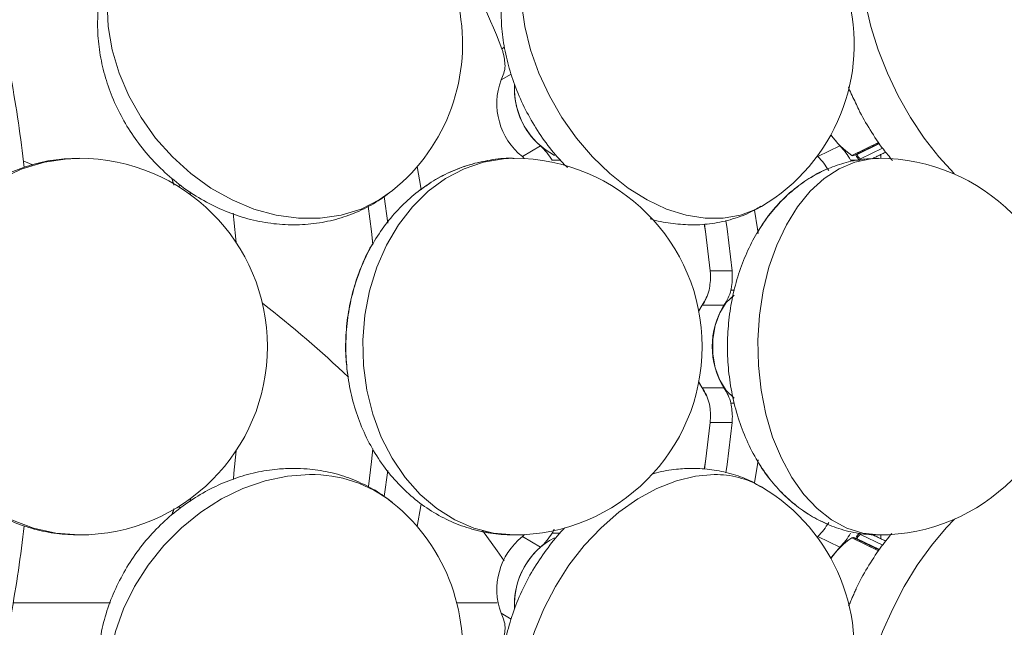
# Model space of a CAD drawing. Header units: millimetres. Extents: x 152 to 551, y 186 to 1103.
# Tile 16 of 18: x 469 to 521, y 892 to 924. Entities that reach past the tile are written whole.
import ezdxf

# ---------------------------------------------------------------- set-up
doc = ezdxf.new("R2010")
doc.units = ezdxf.units.MM

msp = doc.modelspace()

# ---------------------------------------------------------------- linework, layer by layer
at = {"color": 7, "linetype": 'Continuous', "lineweight": 15}
for p, q in [((494.155, 922.587), (494.294, 922.669)), ((494.65, 921.247), (494.117, 920.933)), ((495.245, 916.863), (496.204, 917.428)), ((510.937, 916.863), (512.104, 917.428)), ((512.735, 916.93), (514.159, 917.618)), ((514.205, 917.55), (513.014, 916.974)), ((513.203, 916.746), (514.369, 917.31)), ((512.948, 916.955), (512.942, 916.971)), ((513.005, 917.001), (513.014, 916.974)), ((514.533, 917.099), (513.803, 916.746)), ((469.2, 916.448), (468.752, 916.647)), ((497.264, 916.681), (496.83, 916.681)), ((513.178, 916.681), (512.673, 916.681)), ((477.093, 915.351), (476.992, 915.269)), ((477.603, 915.016), (477.625, 914.842)), ((488.1, 913.337), (487.916, 914.74)), ((505.22, 910.799), (506.377, 910.799)), ((506.504, 909.775), (506.318, 909.775)), ((504.786, 908.97), (504.607, 908.673)), ((504.609, 908.662), (504.794, 908.97)), ((505.948, 908.97), (504.794, 908.97)), ((504.607, 904.878), (504.786, 904.581)), ((504.794, 904.581), (504.609, 904.889)), ((504.794, 904.581), (505.948, 904.581)), ((506.5, 903.775), (506.318, 903.775)), ((506.377, 902.752), (505.22, 902.752)), ((488.098, 900.199), (487.918, 898.82)), ((477.625, 898.709), (477.605, 898.551)), ((476.992, 898.282), (477.098, 898.196)), ((496.204, 896.123), (495.245, 896.688)), ((497.258, 896.87), (496.83, 896.87)), ((512.104, 896.123), (510.937, 896.688)), ((514.153, 895.935), (512.735, 896.621)), ((512.942, 896.58), (512.948, 896.596)), ((513.014, 896.577), (513.005, 896.549)), ((514.198, 896.004), (513.014, 896.577)), ((513.203, 896.805), (514.373, 896.239)), ((514.539, 896.449), (513.803, 896.805)), ((468.217, 893.166), (473.39, 893.166)), ((491.766, 893.166), (493.913, 893.166)), ((494.117, 892.618), (494.657, 892.3))]:
    msp.add_line(p, q, dxfattribs=at)
at = {"color": 7, "linetype": 'Continuous', "lineweight": 15, "flags": 128}
for points in [[(515.171, 931.842), (515.054, 931.782), (514.498, 931.376), (514.031, 930.817), (513.663, 930.116), (513.399, 929.285), (513.244, 928.339), (513.201, 927.295), (513.272, 926.172), (513.454, 924.989), (513.744, 923.768), (514.137, 922.53), (514.627, 921.297), (515.203, 920.092), (515.857, 918.937), (516.577, 917.85), (517.349, 916.853), (518.16, 915.963), (518.192, 915.93)], [(473.214, 924.989), (473.268, 923.768), (473.48, 922.53), (473.844, 921.297), (474.356, 920.092), (475.005, 918.937), (475.781, 917.85), (476.668, 916.853), (477.652, 915.963), (478.715, 915.195), (479.838, 914.564), (481.001, 914.081), (482.183, 913.753), (483.363, 913.588), (484.52, 913.588), (485.633, 913.753), (486.683, 914.081), (487.65, 914.564), (488.357, 915.061)], [(495.192, 924.989), (495.369, 923.768), (495.68, 922.53), (496.119, 921.297), (496.678, 920.092), (497.348, 918.937), (498.116, 917.85), (498.969, 916.853), (499.891, 915.963), (500.866, 915.195), (501.877, 914.564), (502.906, 914.081), (503.934, 913.753), (504.943, 913.588), (505.914, 913.588), (506.831, 913.753), (507.678, 914.081), (507.937, 914.222)], [(511.622, 918.014), (511.737, 917.857), (512.104, 917.428)], [(471.714, 916.775), (471.101, 916.753), (469.885, 916.575), (468.702, 916.222), (467.573, 915.701)], [(494.789, 916.775), (494.253, 916.753), (493.191, 916.575), (492.158, 916.222), (491.171, 915.701), (490.249, 915.02), (489.408, 914.192), (488.663, 913.232), (488.028, 912.156), (487.513, 910.985), (487.128, 909.738), (486.879, 908.439), (486.772, 907.11), (486.808, 905.775), (486.986, 904.457), (487.304, 903.181), (487.755, 901.97), (488.331, 900.844), (489.023, 899.824), (489.818, 898.927), (490.701, 898.171), (491.657, 897.569), (492.67, 897.131), (493.72, 896.865), (494.789, 896.775), (494.789, 896.775)], [(495.357, 916.759), (495.333, 916.783), (495.245, 916.863)], [(514.168, 916.775), (513.739, 916.753), (512.888, 916.575), (512.06, 916.222), (511.27, 915.701), (510.531, 915.02), (509.857, 914.192), (509.26, 913.232), (508.751, 912.156), (508.338, 910.985), (508.03, 909.738), (507.831, 908.439), (507.745, 907.11), (507.773, 905.775), (507.916, 904.457), (508.171, 903.181), (508.532, 901.97), (508.994, 900.844), (509.548, 899.824), (510.185, 898.927), (510.893, 898.171), (511.659, 897.569), (512.47, 897.131), (513.312, 896.865), (514.168, 896.775), (514.168, 896.775)], [(489.869, 915.1), (489.849, 915.23), (489.668, 916.335)], [(487.059, 914.226), (487.23, 912.884), (487.304, 912.195)], [(487.068, 914.23), (487.24, 912.884), (487.312, 912.209)], [(479.902, 913.858), (479.939, 913.498), (480.049, 912.301)], [(507.757, 912.783), (507.723, 913.028), (507.569, 914.022)], [(504.9, 913.28), (504.96, 912.884), (505.212, 910.799)], [(504.907, 913.28), (504.968, 912.884), (505.22, 910.799)], [(506.377, 910.799), (506.116, 913.028), (506.05, 913.472)], [(506.485, 909.513), (506.066, 909.114), (505.725, 908.564), (505.485, 907.897), (505.361, 907.158), (505.361, 906.393), (505.485, 905.654), (505.725, 904.987), (506.066, 904.437), (506.485, 904.038)], [(504.899, 900.267), (504.96, 900.667), (505.212, 902.752)], [(504.907, 900.267), (504.968, 900.667), (505.22, 902.752)], [(506.377, 902.752), (506.116, 900.523), (506.05, 900.077)], [(480.049, 901.25), (479.939, 900.053), (479.905, 899.724)], [(487.071, 899.341), (487.24, 900.667), (487.313, 901.345)], [(507.758, 900.771), (507.723, 900.523), (507.57, 899.536)], [(483.945, 899.983), (482.774, 899.901), (481.591, 899.654), (480.416, 899.248), (479.27, 898.689), (478.175, 897.988), (477.149, 897.157), (476.211, 896.211), (475.378, 895.167), (474.664, 894.044), (474.082, 892.861), (473.643, 891.64), (473.354, 890.402), (473.221, 889.169), (473.246, 887.964), (473.428, 886.809), (473.765, 885.722), (474.25, 884.725), (474.874, 883.835), (475.627, 883.067), (475.787, 882.933)], [(505.434, 899.983), (504.442, 899.901), (503.421, 899.654), (502.391, 899.248), (501.368, 898.689), (500.373, 897.988), (499.422, 897.157), (498.532, 896.211), (497.72, 895.167), (497, 894.044), (496.384, 892.861), (495.884, 891.64), (495.508, 890.402), (495.263, 889.169), (495.155, 887.964), (495.183, 886.809), (495.349, 885.722), (495.649, 884.725), (496.078, 883.835), (496.627, 883.067), (497.288, 882.436), (497.79, 882.094)], [(489.866, 898.435), (489.849, 898.321), (489.668, 897.216)], [(468.13, 897.569), (469.288, 897.131), (470.49, 896.865), (471.714, 896.775), (471.714, 896.775)], [(518.192, 897.621), (517.75, 897.157), (516.957, 896.211), (516.21, 895.167), (515.521, 894.044), (514.905, 892.861), (514.37, 891.64), (513.928, 890.402), (513.585, 889.169), (513.349, 887.964), (513.223, 886.809), (513.209, 885.722), (513.307, 884.725), (513.517, 883.835), (513.834, 883.067), (514.253, 882.436), (514.765, 881.953), (515.171, 881.709)], [(494.273, 895.398), (493.906, 895.933), (493.138, 897.014)], [(495.245, 896.688), (495.333, 896.768), (495.357, 896.792)], [(511.622, 895.537), (511.737, 895.694), (512.104, 896.123)]]:
    msp.add_lwpolyline(points, dxfattribs=at)
at = {"color": 7, "linetype": 'Continuous', "lineweight": 15}
for centre, radius, start, end in [((461.381, 910.197), 35.038, 20.7082, 31.0834), ((502.863, 922.84), 10, 300.4875, 15.4965), ((482.072, 922.84), 10, 308.94, 11.4208), ((492.545, 921.783), 1.787, 331.5915, 356.6824), ((396.366, 907.973), 72.915, 6.54981, 10.30585), ((497.5, 919.68), 3.607, 159.6686, 231.3245), ((498.856, 920.465), 4.032, 176.6021, 228.876), ((498.826, 920.457), 3.996, 177.1284, 241.9729), ((514.922, 920.241), 3.968, 213.9129, 236.5519), ((493.853, 914.82), 3.511, 32.0079, 47.9635), ((509.114, 914.56), 4.143, 30.7904, 43.8022), ((471.714, 906.775), 10, 270, 90), ((494.789, 906.775), 10, 270, 90), ((507.948, 913.997), 4.142, 30.7893, 43.8032), ((512.794, 917.007), 0.097, 232.5668, 290.9625), ((512.931, 917.14), 0.186, 275.1268, 296.4674), ((513.357, 917.064), 0.423, 194.8689, 244.5642), ((513.355, 917.064), 0.353, 194.8717, 244.5605), ((513.755, 918.708), 2.039, 254.2926, 254.372), ((514.168, 906.775), 10, 270, 90), ((516.88, 916.878), 2.6, 177.8104, 182.2697), ((502.482, 910.518), 2.775, 326.1038, 344.4876), ((502.49, 910.518), 2.776, 326.1087, 344.4888), ((503.644, 910.518), 2.776, 326.1094, 344.489), ((444.621, 861.713), 60, 46.37428, 52.14151), ((509.49, 906.775), 4.167, 148.221, 211.779), ((502.482, 903.033), 2.775, 15.5124, 33.8962), ((502.49, 903.033), 2.776, 15.5112, 33.8913), ((503.644, 903.033), 2.776, 15.511, 33.8906), ((484.056, 893.047), 6.937, 51.6773, 90.9133), ((505.496, 895.107), 4.876, 59.9645, 90.7278), ((502.863, 890.711), 10, 344.5035, 59.5125), ((482.072, 890.711), 10, 348.5792, 51.06), ((507.948, 899.554), 4.142, 316.1968, 329.2107), ((396.369, 905.578), 72.912, 349.69408, 353.45149), ((497.5, 893.871), 3.607, 128.6755, 200.3314), ((498.783, 893.119), 3.954, 117.6587, 183.74), ((493.853, 898.731), 3.511, 312.0365, 327.9921), ((514.922, 893.31), 3.968, 123.4481, 146.0871), ((509.114, 898.991), 4.143, 316.1978, 329.2096), ((512.794, 896.544), 0.097, 69.0375, 127.4332), ((513.357, 896.487), 0.423, 115.4358, 165.1311), ((512.931, 896.411), 0.186, 63.5326, 84.8732), ((513.355, 896.487), 0.353, 115.4395, 165.1283), ((513.755, 894.842), 2.039, 105.628, 105.7074), ((516.88, 896.673), 2.6, 177.7303, 182.1896), ((498.86, 893.083), 4.037, 131.1423, 183.1142), ((492.545, 891.768), 1.787, 3.3176, 28.4085)]:
    msp.add_arc(centre, radius, start, end, dxfattribs=at)
for points, knots in [([(497.812, 931.45), (497.717, 931.4), (497.312, 931.187), (496.683, 930.675), (495.95, 929.934), (495.337, 929.088), (494.842, 928.16), (494.469, 927.157), (494.223, 926.088), (494.107, 924.962), (494.125, 923.792), (494.281, 922.597), (494.574, 921.395), (494.998, 920.21), (495.545, 919.061), (496.213, 917.971), (496.908, 917.032), (497.418, 916.507), (497.634, 916.285)], [0, 0, 0, 0, 0.019201, 0.081484, 0.143192, 0.204819, 0.266883, 0.329877, 0.394208, 0.460118, 0.527599, 0.59638, 0.666037, 0.736143, 0.806479, 0.87707, 0.948042, 1, 1, 1, 1]), ([(475.803, 930.619), (475.552, 930.407), (475.016, 929.952), (474.327, 929.119), (473.723, 928.169), (473.253, 927.139), (472.919, 926.047), (472.726, 924.906), (472.677, 923.731), (472.773, 922.537), (473.015, 921.342), (473.401, 920.165), (473.926, 919.024), (474.584, 917.939), (475.364, 916.927), (476.256, 916.006), (477.248, 915.192), (478.325, 914.501), (479.471, 913.946), (480.665, 913.541), (481.888, 913.294), (483.115, 913.212), (484.323, 913.297), (485.487, 913.543), (486.585, 913.947), (487.551, 914.45), (488.101, 914.877), (488.348, 915.069)], [0, 0, 0, 0, 0.033807, 0.072392, 0.110886, 0.149455, 0.188248, 0.227391, 0.266965, 0.307005, 0.347492, 0.388371, 0.42957, 0.471025, 0.512685, 0.554524, 0.596518, 0.638633, 0.68081, 0.722947, 0.764905, 0.80653, 0.847683, 0.888278, 0.928293, 0.96777, 1, 1, 1, 1]), ([(494.329, 921.68), (494.312, 921.918), (494.289, 922.217), (494.177, 922.525), (494.155, 922.587)], [0, 0, 0, 0, 0.800133, 1, 1, 1, 1]), ([(512.552, 920.564), (512.561, 920.54), (512.665, 920.252), (512.805, 919.974), (512.934, 919.72)], [0, 0, 0, 0, 0.082748, 1, 1, 1, 1]), ([(512.934, 919.72), (512.988, 919.6), (513.213, 919.1), (513.705, 918.267), (514.303, 917.356), (514.729, 916.854), (514.893, 916.662)], [0, 0, 0, 0, 0.106976, 0.445394, 0.786912, 1, 1, 1, 1]), ([(471.635, 916.763), (471.312, 916.755), (470.588, 916.738), (469.48, 916.522), (468.333, 916.158), (467.242, 915.642), (466.221, 914.99), (465.286, 914.21), (464.451, 913.312), (463.729, 912.312), (463.131, 911.222), (462.666, 910.06), (462.344, 908.843), (462.17, 907.59), (462.148, 906.321), (462.28, 905.057), (462.564, 903.817), (462.996, 902.623), (463.571, 901.495), (464.279, 900.452), (465.109, 899.512), (466.046, 898.691), (467.074, 898.003), (468.175, 897.457), (469.331, 897.066), (470.517, 896.821), (471.317, 896.79), (471.714, 896.775)], [0, 0, 0, 0, 0.032052, 0.071672, 0.111256, 0.15086, 0.190535, 0.230324, 0.270259, 0.31036, 0.350635, 0.39108, 0.431683, 0.472425, 0.513283, 0.554233, 0.595235, 0.636256, 0.677258, 0.718199, 0.759038, 0.799735, 0.840259, 0.880592, 0.920729, 0.960683, 1, 1, 1, 1]), ([(471.74, 916.769), (471.378, 916.758), (470.616, 916.737), (469.753, 916.597), (469.274, 916.437), (469.175, 916.404)], [0, 0, 0, 0, 0.418182, 0.879479, 1, 1, 1, 1]), ([(494.777, 916.769), (494.742, 916.771), (494.333, 916.796), (493.549, 916.695), (492.451, 916.459), (491.396, 916.058), (490.399, 915.52), (489.471, 914.849), (488.625, 914.054), (487.872, 913.145), (487.223, 912.133), (486.69, 911.031), (486.281, 909.857), (486.005, 908.628), (485.869, 907.364), (485.874, 906.084), (486.024, 904.81), (486.319, 903.562), (486.755, 902.361), (487.33, 901.228), (488.035, 900.185), (488.858, 899.253), (489.784, 898.451), (490.794, 897.794), (491.868, 897.292), (492.983, 896.954), (493.964, 896.796), (494.567, 896.781), (494.789, 896.775)], [0, 0, 0, 0, 0.0035584, 0.0423232, 0.080891, 0.119408, 0.1580377, 0.1969274, 0.236193, 0.2759063, 0.3160876, 0.3567081, 0.3977059, 0.4390082, 0.480552, 0.5222945, 0.5642108, 0.6062754, 0.6484522, 0.6906712, 0.7328203, 0.7747532, 0.8163142, 0.8573742, 0.8978602, 0.9377671, 0.9771523, 1, 1, 1, 1]), ([(494.816, 916.766), (494.765, 916.769), (494.339, 916.797), (493.538, 916.696), (492.439, 916.459), (491.388, 916.054), (490.512, 915.601), (490.025, 915.233), (489.84, 915.094)], [0, 0, 0, 0, 0.0287226, 0.2400651, 0.4503344, 0.6603259, 0.8709333, 1, 1, 1, 1]), ([(514.154, 916.763), (513.875, 916.757), (513.255, 916.745), (512.314, 916.541), (511.352, 916.195), (510.447, 915.711), (509.606, 915.1), (508.835, 914.367), (508.141, 913.516), (507.532, 912.553), (507.02, 911.488), (506.616, 910.338), (506.327, 909.126), (506.159, 907.872), (506.114, 906.598), (506.193, 905.322), (506.4, 904.059), (506.734, 902.826), (507.202, 901.642), (507.781, 900.569), (508.452, 899.626), (509.186, 898.826), (509.993, 898.148), (510.861, 897.599), (511.808, 897.169), (512.823, 896.882), (513.631, 896.782), (514.077, 896.777), (514.168, 896.775)], [0, 0, 0, 0, 0.0300445, 0.0669496, 0.1036207, 0.1404105, 0.1776689, 0.2157203, 0.2548117, 0.2950393, 0.3362886, 0.3782639, 0.4206011, 0.4630477, 0.5055805, 0.5482876, 0.5912815, 0.6346949, 0.6786266, 0.723028, 0.762833, 0.8016677, 0.8394627, 0.8763294, 0.9124709, 0.9517732, 0.9900744, 1, 1, 1, 1]), ([(511.468, 916.214), (511.43, 916.201), (511.071, 916.074), (510.442, 915.702), (509.596, 915.103), (508.828, 914.365), (508.179, 913.588), (507.837, 913.02), (507.686, 912.769)], [0, 0, 0, 0, 0.023468, 0.220641, 0.420325, 0.624257, 0.833761, 1, 1, 1, 1]), ([(502.03, 913.567), (502.041, 913.563), (502.392, 913.438), (503.106, 913.315), (504.151, 913.215), (505.216, 913.272), (506.272, 913.487), (507.193, 913.807), (507.709, 914.109), (507.911, 914.228)], [0, 0, 0, 0, 0.005485, 0.181425, 0.353418, 0.522061, 0.70537, 0.884274, 1, 1, 1, 1]), ([(487.288, 912.206), (487.27, 912.179), (487.032, 911.812), (486.687, 911.026), (486.268, 909.859), (485.994, 908.628), (485.86, 907.365), (485.852, 906.194), (485.954, 905.46), (485.998, 905.147)], [0, 0, 0, 0, 0.013644, 0.182539, 0.353002, 0.524732, 0.697465, 0.871024, 1, 1, 1, 1]), ([(505.164, 909.775), (505.204, 910.044), (505.254, 910.379), (505.225, 910.729), (505.22, 910.799)], [0, 0, 0, 0, 0.80013, 1, 1, 1, 1]), ([(506.377, 910.799), (506.386, 910.517), (506.397, 910.164), (506.331, 909.84), (506.318, 909.775)], [0, 0, 0, 0, 0.800057, 1, 1, 1, 1]), ([(505.22, 902.752), (505.23, 903.034), (505.242, 903.387), (505.177, 903.711), (505.164, 903.775)], [0, 0, 0, 0, 0.800132, 1, 1, 1, 1]), ([(506.318, 903.775), (506.359, 903.507), (506.41, 903.172), (506.383, 902.822), (506.377, 902.752)], [0, 0, 0, 0, 0.800055, 1, 1, 1, 1]), ([(507.686, 900.785), (507.728, 900.705), (507.947, 900.29), (508.449, 899.63), (509.175, 898.824), (509.986, 898.152), (510.743, 897.654), (511.251, 897.438), (511.446, 897.356)], [0, 0, 0, 0, 0.051139, 0.265543, 0.474722, 0.678304, 0.876888, 1, 1, 1, 1]), ([(483.103, 900.311), (482.82, 900.303), (482.149, 900.284), (481.088, 900.11), (479.938, 899.782), (478.817, 899.308), (477.742, 898.697), (476.729, 897.956), (475.797, 897.097), (474.961, 896.131), (474.236, 895.074), (473.635, 893.94), (473.171, 892.747), (472.854, 891.513), (472.693, 890.261), (472.692, 889.012), (472.854, 887.79), (473.174, 886.621), (473.645, 885.526), (474.257, 884.527), (474.965, 883.649), (475.521, 883.17), (475.786, 882.942)], [0, 0, 0, 0, 0.035676, 0.084959, 0.134617, 0.184838, 0.235555, 0.286678, 0.338125, 0.389833, 0.441766, 0.493893, 0.546177, 0.598547, 0.650883, 0.703015, 0.754752, 0.80592, 0.8564, 0.90616, 0.955244, 1, 1, 1, 1]), ([(488.346, 898.474), (488.236, 898.569), (487.843, 898.91), (487.066, 899.364), (486.041, 899.828), (484.955, 900.137), (483.968, 900.29), (483.346, 900.305), (483.103, 900.311)], [0, 0, 0, 0, 0.077111, 0.276311, 0.474669, 0.673008, 0.872149, 1, 1, 1, 1]), ([(507.936, 899.307), (507.766, 899.41), (507.298, 899.696), (506.454, 900.007), (505.444, 900.246), (504.71, 900.307), (504.038, 900.314), (503.352, 900.269), (502.627, 900.164), (502.202, 900.025), (502.121, 899.999)], [0, 0, 0, 0, 0.0991141, 0.2728553, 0.4452905, 0.6158471, 0.6383389, 0.7799938, 0.9578199, 1, 1, 1, 1]), ([(493.074, 896.964), (493.42, 896.898), (493.983, 896.791), (494.556, 896.78), (494.778, 896.775)], [0, 0, 0, 0, 0.613058, 1, 1, 1, 1]), ([(497.526, 897.164), (497.491, 897.131), (497.154, 896.81), (496.597, 896.106), (495.872, 895.061), (495.263, 893.933), (494.768, 892.75), (494.401, 891.522), (494.172, 890.266), (494.094, 889), (494.172, 887.794), (494.391, 886.672), (494.729, 885.654), (495.188, 884.714), (495.775, 883.83), (496.499, 883.039), (497.188, 882.452), (497.65, 882.195), (497.797, 882.113)], [0, 0, 0, 0, 0.008339, 0.079168, 0.150221, 0.221552, 0.293291, 0.365574, 0.438521, 0.512075, 0.585748, 0.651025, 0.714822, 0.777217, 0.838456, 0.904898, 0.969792, 1, 1, 1, 1]), ([(496.931, 897.074), (496.929, 897.069), (496.906, 896.996), (496.867, 896.931), (496.83, 896.87)], [0, 0, 0, 0, 0.0758374, 1, 1, 1, 1]), ([(514.857, 896.854), (514.648, 896.599), (514.183, 896.029), (513.561, 895.042), (513.134, 894.306), (512.963, 893.913), (512.958, 893.901)], [0, 0, 0, 0, 0.2865911, 0.6389574, 0.9888667, 1, 1, 1, 1]), ([(494.155, 890.964), (494.231, 891.213), (494.326, 891.525), (494.329, 891.813), (494.329, 891.871)], [0, 0, 0, 0, 0.800131, 1, 1, 1, 1])]:
    msp.add_open_spline(points, degree=3, knots=knots, dxfattribs=at)
for points in [[(512.829, 916.916), (514.189, 917.574)], [(513.81, 916.749), (514.534, 917.099)], [(476.749, 915.348), (476.64, 915.723)], [(476.635, 897.837), (476.759, 898.166)], [(514.182, 895.98), (512.829, 896.635)], [(514.539, 896.45), (513.81, 896.802)], [(512.958, 893.901), (512.564, 893.003)]]:
    msp.add_open_spline(points, degree=1, dxfattribs=at)

doc.saveas('drawing.dxf')
